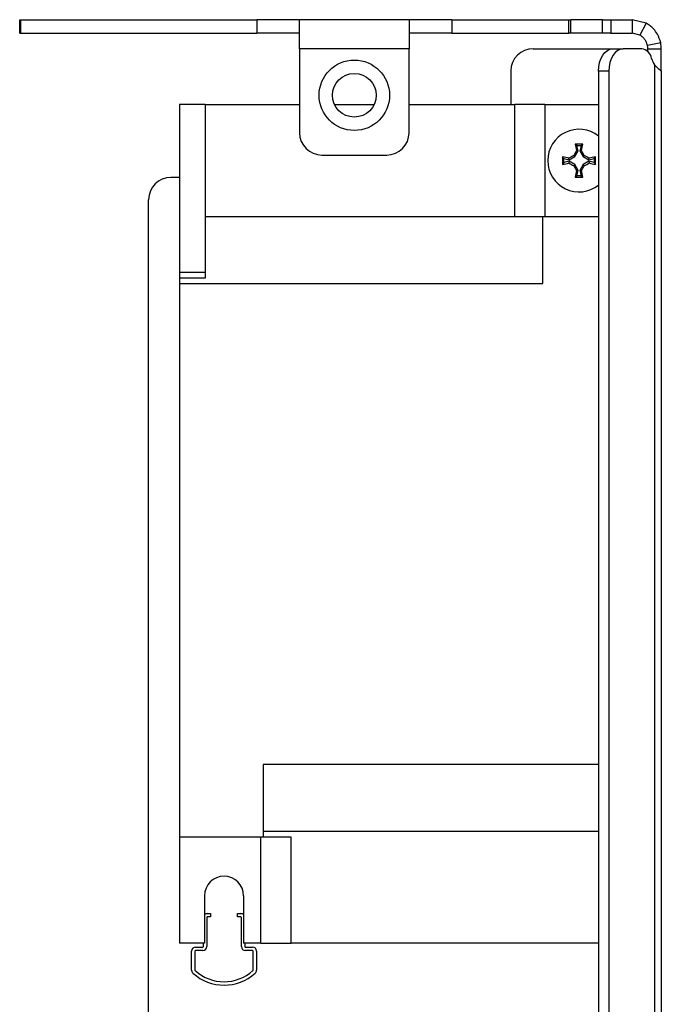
# Model space of a CAD drawing. Header units: millimetres. Extents: x 819 to 2001, y 667 to 5046.
# Tile 6 of 11: x 907 to 964, y 4902 to 4991. Entities that reach past the tile are written whole.
import ezdxf

# ---------------------------------------------------------------- set-up
doc = ezdxf.new("R2010")
doc.units = ezdxf.units.MM
doc.header["$LTSCALE"] = 20

msp = doc.modelspace()

# ---------------------------------------------------------------- linework, layer by layer
at = {"color": 7, "linetype": 'Continuous', "lineweight": 25}
for p, q in [((906.649, 4989.343), (906.649, 4990.543)), ((906.649, 4990.543), (906.749, 4990.543)), ((906.749, 4990.543), (927.858, 4990.543)), ((906.749, 4989.343), (906.749, 4990.543)), ((927.858, 4990.543), (927.858, 4989.343)), ((931.678, 4990.543), (927.858, 4990.543)), ((941.478, 4990.543), (931.678, 4990.543)), ((931.678, 4987.943), (931.678, 4990.543)), ((941.478, 4990.543), (941.478, 4987.943)), ((945.299, 4990.543), (941.478, 4990.543)), ((945.299, 4990.543), (945.299, 4989.343)), ((945.299, 4990.543), (955.768, 4990.543)), ((955.768, 4989.343), (955.768, 4990.543)), ((955.768, 4990.543), (955.947, 4990.543)), ((955.947, 4989.343), (955.947, 4990.543)), ((958.771, 4990.543), (955.947, 4990.543)), ((958.771, 4989.343), (958.771, 4990.543)), ((958.771, 4990.543), (959.508, 4990.543)), ((959.508, 4990.543), (959.508, 4989.343)), ((959.508, 4990.543), (961.437, 4990.543)), ((961.437, 4990.543), (961.437, 4989.343)), ((962.693, 4990.219), (961.437, 4990.543)), ((962.693, 4990.219), (962.113, 4989.168)), ((906.649, 4989.343), (906.749, 4989.343)), ((906.749, 4989.343), (927.858, 4989.343)), ((931.678, 4989.343), (927.858, 4989.343)), ((945.299, 4989.343), (941.478, 4989.343)), ((945.299, 4989.343), (955.768, 4989.343)), ((955.947, 4989.343), (955.768, 4989.343)), ((958.771, 4989.343), (955.947, 4989.343)), ((959.508, 4989.343), (958.771, 4989.343)), ((959.508, 4989.343), (961.437, 4989.343)), ((962.113, 4989.168), (961.437, 4989.343)), ((941.478, 4987.943), (931.678, 4987.943)), ((931.678, 4987.943), (931.678, 4980.434)), ((941.478, 4980.434), (941.478, 4987.943)), ((952.578, 4987.943), (959.711, 4987.943)), ((959.711, 4987.943), (960.63, 4987.943)), ((962.293, 4987.943), (960.63, 4987.943)), ((963.984, 4988.463), (962.808, 4988.223)), ((962.837, 4987.943), (964.037, 4987.943)), ((962.837, 4987.682), (962.837, 4987.943)), ((964.037, 4985.943), (964.037, 4987.943)), ((963.428, 4986.511), (963.428, 4823.575)), ((950.578, 4985.943), (950.578, 4982.943)), ((959.344, 4985.943), (958.425, 4985.943)), ((958.425, 4985.943), (958.425, 4824.143)), ((959.344, 4985.943), (959.344, 4824.143)), ((964.037, 4985.943), (964.037, 4824.143)), ((923.228, 4982.943), (920.928, 4982.943)), ((920.928, 4982.943), (920.928, 4967.943)), ((923.228, 4982.943), (931.678, 4982.943)), ((923.228, 4982.943), (923.228, 4972.943)), ((934.819, 4982.943), (938.337, 4982.943)), ((941.478, 4982.943), (950.928, 4982.943)), ((950.928, 4972.943), (950.928, 4982.943)), ((953.628, 4982.943), (950.928, 4982.943)), ((953.628, 4982.943), (953.628, 4972.943)), ((953.628, 4982.943), (958.425, 4982.943)), ((956.492, 4979.296), (956.335, 4979.418)), ((956.61, 4978.821), (956.492, 4979.296)), ((956.492, 4979.296), (956.865, 4979.296)), ((956.865, 4979.296), (956.746, 4978.821)), ((956.865, 4979.296), (957.022, 4979.418)), ((933.678, 4978.434), (939.478, 4978.434)), ((955.325, 4978.129), (955.203, 4978.286)), ((955.325, 4978.129), (955.8, 4978.01)), ((955.325, 4977.756), (955.325, 4978.129)), ((955.8, 4978.01), (955.78, 4978.158)), ((955.8, 4978.01), (956.314, 4978.307)), ((956.314, 4978.307), (956.21, 4978.411)), ((956.314, 4978.307), (956.61, 4978.821)), ((956.61, 4978.821), (956.463, 4978.841)), ((956.746, 4978.821), (956.894, 4978.841)), ((956.746, 4978.821), (957.043, 4978.307)), ((957.043, 4978.307), (957.147, 4978.411)), ((957.043, 4978.307), (957.556, 4978.01)), ((957.556, 4978.01), (957.577, 4978.158)), ((957.556, 4978.01), (958.031, 4978.129)), ((958.031, 4978.129), (958.153, 4978.286)), ((958.031, 4978.129), (958.031, 4977.756)), ((955.325, 4977.756), (955.203, 4977.599)), ((955.8, 4977.875), (955.325, 4977.756)), ((955.8, 4977.875), (955.78, 4977.727)), ((956.314, 4977.578), (955.8, 4977.875)), ((956.314, 4977.578), (956.21, 4977.474)), ((956.61, 4977.065), (956.314, 4977.578)), ((957.043, 4977.578), (956.746, 4977.065)), ((957.556, 4977.875), (957.043, 4977.578)), ((957.043, 4977.578), (957.147, 4977.474)), ((957.556, 4977.875), (957.577, 4977.727)), ((958.031, 4977.756), (957.556, 4977.875)), ((958.031, 4977.756), (958.153, 4977.599)), ((920.928, 4976.443), (920.178, 4976.443)), ((956.492, 4976.59), (956.335, 4976.467)), ((956.61, 4977.065), (956.463, 4977.044)), ((956.492, 4976.59), (956.61, 4977.065)), ((956.865, 4976.59), (956.492, 4976.59)), ((956.746, 4977.065), (956.894, 4977.044)), ((956.746, 4977.065), (956.865, 4976.59)), ((956.865, 4976.59), (957.022, 4976.467)), ((918.178, 4839.643), (918.178, 4974.443)), ((923.228, 4972.943), (950.928, 4972.943)), ((923.228, 4972.943), (923.228, 4967.419)), ((950.928, 4972.943), (953.428, 4972.943)), ((953.428, 4966.943), (953.428, 4972.943)), ((953.428, 4972.943), (958.425, 4972.943)), ((923.228, 4967.943), (920.928, 4967.943)), ((920.928, 4967.943), (920.928, 4967.419)), ((923.228, 4967.419), (920.928, 4967.419)), ((920.928, 4967.419), (920.928, 4966.943)), ((920.928, 4966.943), (953.428, 4966.943)), ((920.928, 4966.943), (920.928, 4917.443)), ((958.425, 4923.943), (928.428, 4923.943)), ((928.428, 4923.943), (928.428, 4917.443)), ((928.428, 4917.443), (920.928, 4917.443)), ((920.928, 4917.443), (920.928, 4907.943)), ((928.228, 4907.943), (928.228, 4917.443)), ((958.425, 4917.943), (928.428, 4917.943)), ((930.928, 4917.443), (928.428, 4917.443)), ((930.928, 4907.943), (930.928, 4917.443)), ((923.178, 4912.193), (923.178, 4907.943)), ((926.678, 4912.193), (926.678, 4907.943)), ((923.428, 4910.593), (923.728, 4910.593)), ((923.728, 4910.593), (923.728, 4910.293)), ((926.128, 4910.593), (926.428, 4910.593)), ((926.128, 4910.293), (926.128, 4910.593)), ((923.378, 4910.243), (923.378, 4907.643)), ((923.728, 4910.293), (923.428, 4910.293)), ((926.428, 4910.293), (926.128, 4910.293)), ((926.478, 4907.643), (926.478, 4910.243)), ((923.178, 4907.943), (920.928, 4907.943)), ((923.078, 4907.643), (923.078, 4907.943)), ((928.228, 4907.943), (926.678, 4907.943)), ((926.778, 4907.943), (926.778, 4907.643)), ((928.228, 4907.943), (930.928, 4907.943)), ((958.425, 4907.943), (930.928, 4907.943)), ((922.028, 4905.53), (922.028, 4907.243)), ((922.328, 4907.243), (922.328, 4905.53)), ((922.378, 4907.593), (923.028, 4907.593)), ((923.028, 4907.293), (922.378, 4907.293)), ((926.828, 4907.593), (927.478, 4907.593)), ((927.478, 4907.293), (926.828, 4907.293)), ((927.528, 4905.53), (927.528, 4907.243)), ((927.828, 4907.243), (927.828, 4905.53))]:
    msp.add_line(p, q, dxfattribs=at)
at = {"color": 7, "linetype": 'Continuous', "lineweight": 25, "flags": 128}
for points in [[(958.425, 4985.943), (958.45, 4986.333), (958.523, 4986.708), (958.642, 4987.054), (958.801, 4987.357), (958.996, 4987.606), (959.219, 4987.79), (959.46, 4987.904), (959.711, 4987.943)], [(960.63, 4987.943), (960.379, 4987.904), (960.138, 4987.79), (959.916, 4987.606), (959.721, 4987.357), (959.561, 4987.054), (959.442, 4986.708), (959.369, 4986.333), (959.344, 4985.943)]]:
    msp.add_lwpolyline(points, dxfattribs=at)
at = {"color": 7, "linetype": 'Continuous', "lineweight": 25}
for radius in [3.15, 1.95]:
    msp.add_circle((936.578, 4983.784), radius, dxfattribs=at)
for centre, radius, start, end in [((952.578, 4985.943), 2, 90, 180), ((962.137, 4986.912), 1.042, 9.56966, 81.35875), ((961.437, 4987.943), 1.4, 0, 11.53701), ((961.437, 4987.943), 2.6, 0, 11.53701), ((965.297, 4987.717), 2.224, 196.49618, 212.84622), ((933.678, 4980.434), 2, 180, 270), ((939.478, 4980.434), 2, 270, 0), ((956.678, 4977.943), 2.8, 51.40253, 180), ((956.678, 4932.559), 46.86, 89.58016, 90.41984), ((998.695, 4988.521), 43.328, 192.12824, 192.90938), ((914.661, 4988.521), 43.328, 347.09062, 347.87176), ((1002.062, 4977.943), 46.86, 179.58016, 180.41984), ((946.1, 4935.926), 43.328, 77.09062, 77.87176), ((979.997, 4937.548), 47.282, 120.20455, 120.8093), ((997.072, 4954.624), 47.282, 149.1907, 149.79545), ((916.284, 4954.624), 47.282, 30.20455, 30.8093), ((933.36, 4937.548), 47.282, 59.1907, 59.79545), ((967.257, 4935.926), 43.328, 102.12824, 102.90938), ((911.294, 4977.943), 46.86, 359.58016, 0.41984), ((956.678, 4977.943), 2.8, 180, 308.59747), ((946.1, 5019.96), 43.328, 282.12824, 282.90938), ((979.997, 5018.337), 47.282, 239.1907, 239.79545), ((997.072, 5001.261), 47.282, 210.20455, 210.8093), ((916.284, 5001.261), 47.282, 329.1907, 329.79545), ((933.36, 5018.337), 47.282, 300.20455, 300.8093), ((967.257, 5019.96), 43.328, 257.09062, 257.87176), ((920.178, 4974.443), 2, 90, 180), ((998.695, 4967.364), 43.328, 167.09062, 167.87176), ((956.678, 5023.326), 46.86, 269.58016, 270.41984), ((914.661, 4967.364), 43.328, 12.12824, 12.90938), ((924.928, 4912.193), 1.75, 0, 180), ((923.428, 4910.243), 0.35, 90, 135.58469), ((926.428, 4910.243), 0.35, 44.41531, 90), ((923.428, 4910.243), 0.05, 90, 180), ((926.428, 4910.243), 0.05, 0, 90), ((922.378, 4907.243), 0.35, 90, 180), ((922.378, 4907.243), 0.05, 90, 180), ((923.028, 4907.643), 0.05, 270, 0), ((923.028, 4907.643), 0.35, 270, 0), ((926.828, 4907.643), 0.35, 180, 270), ((926.828, 4907.643), 0.05, 180, 270), ((927.478, 4907.243), 0.35, 0, 90), ((927.478, 4907.243), 0.05, 0, 90), ((922.378, 4905.53), 0.35, 180, 227.85164), ((924.928, 4908.347), 4.15, 227.85164, 312.14836), ((922.378, 4905.53), 0.05, 180, 227.85164), ((924.928, 4908.347), 3.85, 227.85164, 312.14836), ((927.478, 4905.53), 0.05, 312.14836, 0), ((927.478, 4905.53), 0.35, 312.14836, 0)]:
    msp.add_arc(centre, radius, start, end, dxfattribs=at)
for points, knots in [([(963.984, 4988.463), (963.901, 4988.736), (963.763, 4989.193), (963.37, 4989.703), (963.017, 4990.024), (962.804, 4990.152), (962.693, 4990.219)], [0, 0, 0, 0, 0.337816, 0.565874, 0.773829, 1, 1, 1, 1]), ([(962.808, 4988.223), (962.763, 4988.371), (962.684, 4988.628), (962.46, 4988.909), (962.276, 4989.071), (962.171, 4989.134), (962.113, 4989.168)], [0, 0, 0, 0, 0.2875879, 0.496147, 0.7211467, 1, 1, 1, 1]), ([(963.428, 4986.511), (963.578, 4986.355), (963.81, 4986.114), (964.004, 4985.98), (964.025, 4985.955), (964.037, 4985.943)], [0, 0, 0, 0, 0.462572, 0.716797, 1, 1, 1, 1])]:
    msp.add_open_spline(points, degree=3, knots=knots, dxfattribs=at)

doc.saveas('drawing.dxf')
